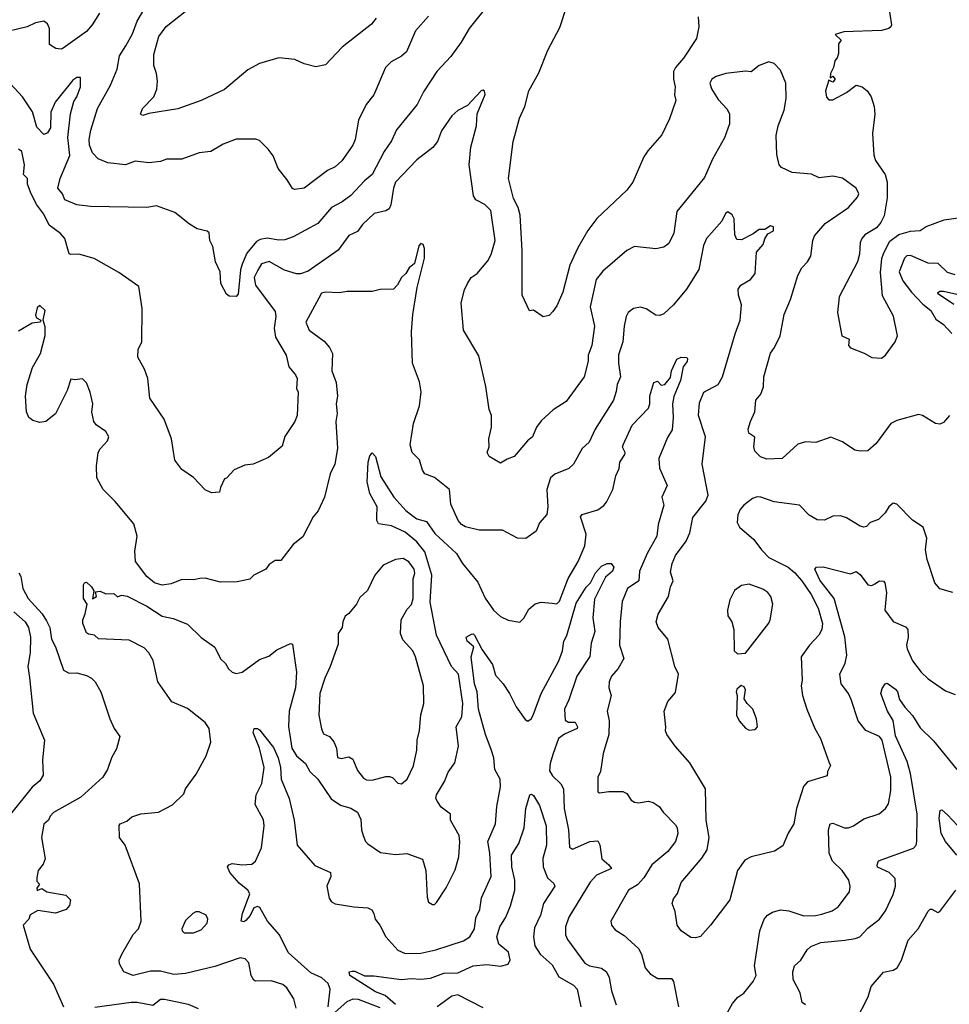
# Model space of a CAD drawing. Extents: x 1268547 to 1425625, y 515768 to 616754.
# Tile 147 of 256: x 1316631 to 1321414, y 587567 to 592631. Entities that reach past the tile are written whole.
import ezdxf

# ---------------------------------------------------------------- set-up
doc = ezdxf.new("R2010")
doc.units = 0

msp = doc.modelspace()

# ---------------------------------------------------------------- linework, layer by layer
at = {"layer": '0CON10XD'}
for points in [[(1319055, 592724.3), (1318944.4, 592585), (1318901.9, 592515), (1318848.6, 592441.4), (1318776.7, 592365), (1318709.6, 592260.4), (1318675.7, 592195), (1318569.2, 592065), (1318545, 592008), (1318507.2, 591952.8), (1318445, 591834.3), (1318405, 591801.4), (1318335, 591726.9), (1318290.8, 591695), (1318235, 591665.6), (1318165, 591582.2), (1318037.5, 591515), (1317995, 591499.6), (1317965, 591497.3), (1317905, 591508), (1317868.7, 591501.3), (1317849.2, 591490.8), (1317799.9, 591430.1), (1317775.7, 591374.3), (1317766.7, 591345), (1317755, 591220), (1317745, 591207.5), (1317708.3, 591208.3), (1317695, 591220), (1317666.7, 591275), (1317663.3, 591335), (1317638.8, 591385), (1317624.1, 591464.1), (1317608.8, 591495), (1317606.2, 591535), (1317595, 591543.8), (1317545, 591556.2), (1317505, 591580), (1317429.3, 591639.3), (1317335, 591674), (1317285, 591664.4), (1316995, 591670.9), (1316925, 591679.6), (1316864.2, 591705), (1316850.8, 591735), (1316826.9, 591765), (1316839.6, 591815), (1316888.3, 591931.7), (1316879.6, 592025), (1316892.7, 592147.3), (1316909.3, 592210.7), (1316925.4, 592235), (1316943.3, 592285), (1316943.6, 592333.6), (1316925, 592334.2), (1316905, 592320), (1316813.2, 592206.8), (1316792.1, 592155), (1316789.1, 592075), (1316775, 592049.2), (1316755, 592040.8), (1316718.8, 592078.8), (1316697.7, 592157.7), (1316645.8, 592235), (1316582, 592302)], [(1318735, 592648.6), (1318667, 592573), (1318621.1, 592465), (1318595.9, 592444.1), (1318542.5, 592415), (1318512.5, 592385), (1318452.9, 592245), (1318413.1, 592195), (1318374.3, 592115), (1318357.3, 592015), (1318345.5, 591985), (1318288.5, 591905), (1318255, 591874.7), (1318214.3, 591855), (1318095, 591764.4), (1318045, 591757.5), (1318035, 591762.5), (1318006.9, 591806.9), (1317960.6, 591865), (1317935, 591930), (1317910, 591965), (1317865, 592008.8), (1317845.9, 592015.9), (1317745, 592016.2), (1317678.8, 591991.2), (1317615, 591953.3), (1317555, 591946), (1317465, 591914.3), (1317386.1, 591913.9), (1317355, 591902), (1317295, 591894.4), (1317225, 591904), (1317175, 591883.8), (1317085, 591894.4), (1317034.5, 591914.5), (1317006.6, 591946.6), (1316990, 591985), (1316988, 592015), (1316996.4, 592063.6), (1317031.8, 592175), (1317098.8, 592295), (1317133.2, 592376.8), (1317145.5, 592445.5), (1317177.1, 592497.1), (1317212.2, 592557.8), (1317235, 592622.9), (1317298.3, 592731.7)], [(1321099.2, 592715), (1321116.2, 592605), (1321113.3, 592595), (1321102.5, 592585), (1321065, 592574.5), (1320871.7, 592568.3), (1320827.5, 592555), (1320857.5, 592525), (1320843.6, 592506.4), (1320843.6, 592456.4), (1320837.5, 592435), (1320825, 592420), (1320817.5, 592385), (1320802.5, 592355), (1320801.7, 592331.7), (1320815, 592340), (1320827.5, 592325), (1320815, 592310), (1320795, 592320), (1320777.5, 592265), (1320782.7, 592232.7), (1320795, 592218.8), (1320815, 592219.2), (1320885, 592256), (1320935, 592293.8), (1320965, 592286.2), (1320991.2, 592265), (1321012, 592235), (1321028, 592185), (1321030.8, 592145), (1321018.6, 592045), (1321025.8, 591935), (1321035, 591906.7), (1321084, 591834), (1321094.2, 591795), (1321094.3, 591715), (1321078.6, 591621.4), (1321062.3, 591587.7), (1321039.1, 591560.9), (1320980, 591525), (1320964, 591505), (1320956.2, 591485), (1320952, 591425), (1320942, 591385), (1320847.5, 591205), (1320839.2, 591125), (1320862, 591005), (1320898.3, 590988.3), (1320896.2, 590955), (1320905, 590942.5), (1320975.9, 590915.9), (1321015, 590893.8), (1321065, 590890), (1321086, 590905), (1321135.5, 590974.5), (1321147.5, 591005), (1321126.4, 591106.4), (1321071.1, 591211.1), (1321060.5, 591330.5), (1321067.6, 591402.4), (1321077.6, 591432.4), (1321107.7, 591492.3), (1321155, 591525.6), (1321215, 591542.9), (1321265, 591546.2), (1321295, 591568), (1321388.3, 591601.7), (1321555, 591625.6)], [(1317041.1, 592665), (1317004.3, 592605), (1316975, 592570), (1316855, 592484.2), (1316845, 592480), (1316816.4, 592483.6), (1316785, 592503.3), (1316784.4, 592585), (1316775, 592608.8), (1316755, 592624), (1316713.3, 592615), (1316670, 592595), (1316525, 592559.1), (1316485, 592547.3), (1316425, 592541.8), (1316385, 592546.7), (1316365, 592556.4), (1316353.2, 592573.2), (1316348.8, 592595), (1316356.1, 592685)], [(1318465, 592638.8), (1318442, 592608), (1318289.9, 592490.1), (1318205, 592398), (1318155, 592388), (1318095, 592404.2), (1318046.6, 592426.6), (1317965, 592435.6), (1317865, 592405.5), (1317805, 592373.3), (1317685, 592272.2), (1317564.4, 592215.6), (1317445, 592173.3), (1317295, 592148.8), (1317265, 592137.5), (1317252.5, 592145), (1317263.3, 592175), (1317321.2, 592235), (1317336.8, 592273.2), (1317340, 592315), (1317335.6, 592355), (1317321.9, 592395), (1317321.1, 592451.1), (1317347.1, 592545), (1317385, 592596.4), (1317515, 592698.6)], [(1320122.5, 592645), (1320126.2, 592595), (1320113.8, 592535), (1320047.1, 592432.9), (1320004.7, 592385.3), (1319995.6, 592365), (1319994.5, 592325), (1320004.4, 592285), (1320000.5, 592245), (1320007.1, 592215), (1319975, 592121.2), (1319935, 592038), (1319863, 591957), (1319842.2, 591925), (1319786.5, 591795), (1319755.3, 591754.7), (1319601.4, 591608.6), (1319553.6, 591546.4), (1319502.2, 591457.8), (1319461.8, 591368.2), (1319425, 591230), (1319395, 591160), (1319375, 591130), (1319355, 591110), (1319325, 591103.3), (1319275, 591137.5), (1319255, 591133.3), (1319216.7, 591215), (1319215.7, 591444.3), (1319205.5, 591625), (1319195.4, 591665), (1319172.1, 591712.1), (1319146.5, 591815), (1319170.6, 592005), (1319184.3, 592055), (1319202, 592125), (1319230, 592185), (1319251.4, 592265), (1319302.6, 592357.4), (1319349.2, 592475), (1319409.4, 592590.6), (1319443.8, 592696.2)], [(1321415, 590596.2), (1321385, 590559.2), (1321365, 590551.4), (1321342.5, 590555), (1321275.4, 590595.4), (1321255, 590600.6), (1321145, 590570), (1321113.8, 590555), (1321037.9, 590452.1), (1320995, 590413.8), (1320955, 590411.2), (1320927.7, 590417.7), (1320865, 590459.2), (1320805, 590484), (1320727, 590457), (1320675, 590459.2), (1320635, 590447.5), (1320555, 590374.2), (1320475, 590371.2), (1320443, 590383), (1320412.7, 590412.7), (1320407.8, 590435), (1320414.1, 590484.1), (1320382.5, 590505), (1320380, 590525), (1320390.8, 590565), (1320414.2, 590615), (1320419.2, 590675), (1320444.5, 590705.5), (1320457.9, 590742.1), (1320460, 590795), (1320494.6, 590915.4), (1320515.6, 590945), (1320543.1, 591005), (1320564.4, 591115), (1320597.6, 591192.4), (1320635.6, 591315), (1320655.7, 591355), (1320685, 591385.8), (1320702.5, 591415), (1320711.5, 591495), (1320720.2, 591519.8), (1320775, 591583.6), (1320895.6, 591665), (1320942.6, 591717.4), (1320948.5, 591735), (1320934.2, 591764.2), (1320865, 591815.5), (1320815, 591826.9), (1320745, 591817.1), (1320705, 591835.8), (1320605, 591845.8), (1320550, 591870), (1320538.8, 591885), (1320527.5, 591937.5), (1320523.6, 592035), (1320532.9, 592085), (1320564.5, 592165), (1320575.5, 592225), (1320572.2, 592305), (1320545, 592371.2), (1320512.5, 592405), (1320485, 592414), (1320435, 592396.2), (1320395, 592362.9), (1320365, 592366.5), (1320265, 592353.6), (1320215, 592338.9), (1320192.5, 592325), (1320182.2, 592305), (1320190.6, 592275), (1320225, 592220.8), (1320271.5, 592171.5), (1320283.8, 592145), (1320282.5, 592095), (1320257, 592023), (1320195, 591913.3), (1320155, 591818.8), (1320012.5, 591645), (1319997.6, 591532.4), (1319970.3, 591479.7), (1319945, 591460.8), (1319905, 591452.9), (1319825, 591460.6), (1319795, 591464.4), (1319755, 591444.3), (1319631.8, 591338.2), (1319597.8, 591295), (1319566.8, 591155), (1319587.9, 591055), (1319575.6, 590955), (1319555.7, 590905), (1319555.8, 590875), (1319535.4, 590794.6), (1319443.2, 590666.8), (1319376, 590625), (1319315, 590567.1), (1319290.6, 590535), (1319270, 590485), (1319244.5, 590465.5), (1319175, 590384), (1319138.8, 590371.2), (1319105, 590350), (1319047.5, 590385), (1319036.2, 590405), (1319047.5, 590435), (1319045.7, 590475), (1319058.6, 590535), (1319058, 590595), (1319046.9, 590626.9)], [(1319046.9, 590626.9), (1319028.9, 590745), (1318993, 590903), (1318914.3, 591035), (1318901.9, 591175), (1318919.1, 591240.9), (1318935.5, 591274.5), (1318954.6, 591305.4), (1318985, 591325.6), (1319039.2, 591390.8), (1319056.2, 591423.8), (1319076.7, 591495), (1319055, 591649.2), (1319025, 591681.1), (1318978, 591705), (1318965.4, 591725.4), (1318943.3, 591885), (1318951.5, 591975), (1318980.8, 592085), (1318985, 592147.5), (1319026.3, 592246.3), (1319023.3, 592263.3), (1319015, 592268.6), (1319005, 592264.5), (1318935, 592188.8), (1318885, 592164), (1318855, 592136), (1318801.3, 592058.7), (1318780, 592005), (1318756.4, 591973.6), (1318675, 591910), (1318565.4, 591795), (1318554.8, 591765.2), (1318541.5, 591678.5), (1318532.1, 591657.9), (1318515, 591648.5), (1318455, 591634.5), (1318395, 591577.9), (1318369, 591541), (1318325, 591521.8), (1318270, 591445), (1318115, 591338.2), (1318076, 591324), (1318055, 591323.8), (1317992.8, 591342.8), (1317915, 591386.9), (1317875, 591374.6), (1317856.7, 591343.3), (1317837.2, 591305), (1317843.9, 591265), (1317945, 591130), (1317948.9, 591105), (1317940, 591045), (1317947.9, 590997.9), (1318002.5, 590905), (1318016.2, 590845), (1318050, 590805), (1318058.8, 590785), (1318056.2, 590735), (1318063.8, 590715), (1318058.8, 590595), (1318046.2, 590565), (1317995, 590486.7), (1317982.1, 590437.9), (1317911.2, 590378.8), (1317832.5, 590345), (1317790.3, 590339.7), (1317734.3, 590315.7), (1317695, 590272.5), (1317685, 590270), (1317663.8, 590225), (1317659.3, 590200.7), (1317618.3, 590198.3), (1317585, 590212.5), (1317525, 590276.2), (1317465, 590317.5), (1317430, 590365), (1317412, 590475), (1317375, 590576.2), (1317300.6, 590685), (1317290.8, 590785), (1317273.3, 590833.3), (1317238.8, 590895), (1317240, 590935), (1317260, 590975), (1317261.2, 591145), (1317245, 591258.8), (1317141.1, 591331.1), (1317015, 591402.2), (1316935.5, 591425.5), (1316895, 591422.5), (1316885, 591427.5), (1316862.9, 591505), (1316840.8, 591530.8), (1316783.6, 591573.6), (1316755, 591630.8), (1316719.6, 591679.6), (1316689.6, 591735), (1316671.4, 591785), (1316672, 591815), (1316650.8, 591835), (1316656.2, 591885), (1316642.4, 591952.4), (1316625, 591964.3)], [(1320794.2, 588815), (1320803.3, 588795), (1320787.5, 588765), (1320785, 588742.5), (1320685, 588711.4), (1320663.1, 588686.9), (1320628.1, 588575), (1320614.2, 588495), (1320585, 588446.7), (1320557.3, 588382.7), (1320514.6, 588355.4), (1320394.5, 588325.5), (1320362.2, 588307.8), (1320324.3, 588255), (1320284.3, 588105), (1320186.2, 587975), (1320134.1, 587915.9), (1320108.3, 587908.3), (1320085, 587910), (1320033.8, 587945), (1320014.3, 587975), (1320004.2, 588045), (1319987.5, 588085), (1319995, 588110), (1320015, 588136.7), (1320035, 588193.8), (1320140.8, 588319.2), (1320167.6, 588362.4), (1320178.9, 588425), (1320162.9, 588515), (1320160, 588675), (1320078.4, 588808.4), (1320003.8, 588895), (1319960, 588955), (1319953.6, 588973.6), (1319956.4, 588993.6), (1319947.5, 589075), (1319965.8, 589124.2), (1320005, 589170), (1320021.1, 589265), (1320002.2, 589305), (1319965.6, 589445), (1319916, 589505), (1319906, 589535), (1319915.7, 589574.3), (1319968.6, 589665), (1319979.2, 589715), (1319993.3, 589745), (1319978.8, 589788.8), (1319988.2, 589835), (1320004.8, 589875.2), (1320060.8, 589949.2), (1320078.7, 589991.3), (1320095, 590071.2), (1320161.4, 590155), (1320172.9, 590185), (1320141.9, 590345), (1320158.9, 590485), (1320123.2, 590595), (1320128.9, 590661.1), (1320150.8, 590715), (1320224.5, 590755.5), (1320247.1, 590795), (1320312.2, 591015), (1320338.5, 591085), (1320345.6, 591165), (1320329.1, 591215), (1320328.6, 591245), (1320342, 591265), (1320391.4, 591295), (1320415.7, 591325), (1320421.8, 591435), (1320456, 591474), (1320465, 591503.3), (1320480.5, 591529.5), (1320510.4, 591545), (1320508.8, 591565), (1320495, 591570.8), (1320465, 591552.2), (1320435, 591552.7), (1320405, 591529.6), (1320345, 591499.1), (1320321.3, 591501.3), (1320311.5, 591525), (1320307.4, 591607.4), (1320296.9, 591626.9), (1320275, 591643.3), (1320263.1, 591635), (1320243.1, 591595), (1320165, 591506.2), (1320149.6, 591470.4), (1320125, 591346.9), (1320061.2, 591245), (1319995.3, 591164.7), (1319945, 591117.5), (1319925, 591110), (1319905, 591112), (1319855, 591144), (1319825, 591152.9), (1319790, 591145), (1319762, 591125), (1319750.8, 591105), (1319741.1, 591055), (1319734.7, 590975), (1319712.6, 590907.4), (1319711.4, 590865), (1319722.5, 590795), (1319704.5, 590755), (1319700.6, 590719.4), (1319686.1, 590673.9), (1319591.5, 590525), (1319561.7, 590458.3), (1319524.4, 590425), (1319480.8, 590345), (1319457.2, 590322.8), (1319385, 590293.9), (1319362.9, 590275), (1319342.9, 590215), (1319348.8, 590125), (1319343.6, 590086.4), (1319306.2, 590043.8), (1319289.3, 590000.7), (1319235, 589962), (1319192.5, 589965), (1319115, 590005.8), (1318995, 590005.5), (1318925, 590022.3), (1318904.4, 590035), (1318886.9, 590055), (1318848.7, 590138.7), (1318842.2, 590215), (1318765, 590276), (1318716.1, 590296.1), (1318704.2, 590314.2), (1318687.5, 590367.5), (1318672.7, 590382.7), (1318650, 590405), (1318640, 590445), (1318657.1, 590555), (1318687.5, 590645), (1318697.1, 590717.1), (1318688.3, 590768.3), (1318652.9, 590865), (1318647.5, 591025), (1318653.6, 591115), (1318676.6, 591253.4), (1318713.8, 591405), (1318713.8, 591455), (1318706.7, 591475), (1318695, 591479.4), (1318685, 591468.1), (1318662.6, 591377.4), (1318634.6, 591355.4), (1318617.5, 591325), (1318595.2, 591304.8), (1318575, 591266.9), (1318555, 591245.8), (1318485, 591243.3), (1318445, 591233.3), (1318316.1, 591233.9), (1318275, 591226.2), (1318205, 591230), (1318183.8, 591225), (1318170.6, 591199.4), (1318103.1, 591075), (1318121.1, 591035), (1318197.9, 590977.9), (1318225.8, 590945), (1318240, 590915), (1318236.7, 590825), (1318259.7, 590765), (1318266.2, 590695), (1318259.6, 590655), (1318264.4, 590605), (1318258.5, 590565), (1318265.5, 590425), (1318253.3, 590345), (1318229.4, 590295), (1318198.9, 590175), (1318166.9, 590105), (1318141.4, 590075), (1318088.8, 589971.2), (1318038.3, 589931.7), (1317975, 589848.8), (1317945, 589850), (1317915, 589828.8), (1317897.5, 589805), (1317836.4, 589773.6), (1317815, 589753.8), (1317749.5, 589739.5), (1317665, 589738.8), (1317585, 589758), (1317557.3, 589757.3), (1317525, 589750.6), (1317465, 589752.2), (1317409.8, 589730.2), (1317365, 589722.3), (1317325, 589734.5), (1317285, 589767.8), (1317226.9, 589845), (1317223, 589897), (1317235.5, 589975), (1317218.2, 590038.2), (1317123.2, 590153.2), (1317060.8, 590215), (1317027.5, 590275), (1317026.9, 590335), (1317035.7, 590405), (1317045, 590423.8), (1317083.3, 590465), (1317090, 590485), (1317073.9, 590513.9), (1317025, 590546.7), (1317012, 590565), (1317002.4, 590612.4), (1317006.9, 590655), (1316994.2, 590715), (1316975, 590762.5), (1316955, 590783.3), (1316915, 590778), (1316895, 590782.5), (1316875.5, 590724.5), (1316815.3, 590604.7), (1316765, 590564), (1316735, 590560), (1316699.2, 590569.2), (1316678.9, 590585), (1316666.2, 590615), (1316661.8, 590695), (1316670, 590755), (1316697.8, 590842.2), (1316738.1, 590915), (1316762.7, 591007.3), (1316762, 591052), (1316752.5, 591085), (1316761.8, 591135), (1316735, 591161.1), (1316720.9, 591149.1), (1316711.8, 591111.8), (1316716.9, 591096.9), (1316740, 591085), (1316736.7, 591075), (1316695, 591070), (1316625, 591028.8)], [(1321445, 591318.8), (1321405, 591330.8), (1321357.3, 591377.3), (1321305, 591378.4), (1321215, 591417.6), (1321195, 591415.9), (1321182.9, 591405), (1321156.2, 591335), (1321175, 591287.3), (1321219.4, 591229.4), (1321277.7, 591167.7), (1321318.5, 591135), (1321345, 591091.2), (1321384.2, 591064.2), (1321427.1, 591017.1)], [(1321467.5, 591215), (1321385, 591232.9), (1321365, 591232.5), (1321353.8, 591225), (1321437.1, 591167.1)], [(1318053, 587547), (1318041.2, 587595), (1318005, 587652.5), (1317985, 587668.9), (1317925, 587687.3), (1317845, 587686), (1317835, 587691.2), (1317822.9, 587715), (1317810.3, 587780.3), (1317790.9, 587800.9), (1317765, 587805.7), (1317635, 587761.8), (1317485, 587725.8), (1317425, 587720.9), (1317355, 587736.8), (1317305, 587737.3), (1317215, 587714.8), (1317167.1, 587735), (1317144, 587775), (1317143.8, 587795), (1317157.5, 587825), (1317215, 587926.7), (1317242.5, 587955), (1317256.7, 587995), (1317247.6, 588187.6), (1317174.2, 588385), (1317144.2, 588425), (1317142.7, 588487.3), (1317147.5, 588495), (1317181.7, 588508.3), (1317208.3, 588531.7), (1317255, 588546), (1317345, 588555.7), (1317417.5, 588592.5), (1317475, 588650), (1317484.5, 588675.5), (1317538.8, 588751.2), (1317590.8, 588845), (1317614.7, 588915), (1317605.3, 588985), (1317586.2, 589016.2), (1317495, 589087.7), (1317413.2, 589123.2), (1317341.5, 589225), (1317317.5, 589335), (1317295, 589374.4), (1317271.2, 589401.2), (1317195, 589440), (1317037, 589447), (1317016, 589466), (1316985, 589470), (1316975, 589477.5), (1316956.4, 589526.4), (1316956.2, 589545), (1316968.8, 589575), (1316977.5, 589625), (1316960, 589655), (1316958.6, 589725), (1316964.4, 589735.6), (1316975, 589738.8), (1317001.2, 589715), (1317013, 589693), (1317005, 589652.5), (1317025.9, 589664.1), (1317021.7, 589688.3), (1317045, 589692.5), (1317075, 589677.5), (1317115, 589680), (1317135, 589662.5), (1317155, 589671.2), (1317183.9, 589666.1), (1317285, 589614.4), (1317365, 589562.9), (1317420.5, 589550.5), (1317495, 589522.9), (1317565, 589453.3), (1317634.6, 589404.6), (1317664.5, 589344.5), (1317690, 589320), (1317705, 589292), (1317725, 589275.8), (1317745, 589269.2), (1317775, 589275.8), (1317865, 589340), (1317912.4, 589357.6), (1317955, 589389.4), (1318025, 589422), (1318035, 589420), (1318056.2, 589276.2), (1318049.4, 589195), (1318017.8, 589075), (1318014.6, 588995.4), (1318031, 588885), (1318054.6, 588845), (1318101.5, 588805), (1318124.7, 588764.7), (1318165.5, 588725), (1318234.1, 588624.1), (1318281.9, 588591.9), (1318335.4, 588575.4), (1318368.8, 588555), (1318387, 588517), (1318390.6, 588465), (1318399.2, 588435), (1318410, 588405), (1318422.1, 588392.1), (1318487.3, 588347.3), (1318565, 588337.1), (1318623.4, 588343.4), (1318703.2, 588313.2), (1318720.6, 588255), (1318728, 588118), (1318735, 588092.5), (1318755, 588080), (1318765, 588080), (1318775, 588090), (1318824.6, 588165.4), (1318871.4, 588258.6), (1318890.9, 588325), (1318896.4, 588403.6), (1318891.5, 588435), (1318847.5, 588515), (1318847.5, 588545), (1318800.5, 588580.5), (1318780.3, 588610.3), (1318772.9, 588625), (1318775.7, 588645), (1318817.6, 588712.4), (1318835, 588761.2), (1318870.4, 588809.6), (1318889.5, 588895), (1318876.2, 588995), (1318906, 589045), (1318910.6, 589115), (1318888.4, 589265), (1318852.7, 589305), (1318776.2, 589465), (1318743.6, 589635), (1318751.4, 589775), (1318715.5, 589895), (1318675.2, 589945), (1318615, 589995.2), (1318545, 590027.3), (1318477.8, 590037.8), (1318468.1, 590055), (1318467.9, 590075), (1318470.4, 590125), (1318432.2, 590195), (1318419.4, 590255), (1318424, 590355), (1318432.7, 590387.3), (1318445, 590403.3), (1318462, 590385), (1318489.3, 590279.3), (1318555.7, 590175.7), (1318617.1, 590107.1), (1318655, 590077.2), (1318675, 590064.7), (1318725, 590050.6), (1318767.7, 589987.7), (1318879.1, 589885), (1318908.8, 589835), (1318987.8, 589737.8), (1319025.8, 589655.8), (1319069.5, 589595), (1319105, 589562.2), (1319145, 589542.5), (1319205, 589533.3), (1319225, 589553.3), (1319250.8, 589599.2), (1319283, 589627), (1319315, 589635.8), (1319370.5, 589629.5), (1319395, 589627.5), (1319409.1, 589640.9), (1319452.4, 589757.6), (1319505.4, 589845), (1319539.4, 589925), (1319545.5, 589985), (1319517.1, 590075), (1319525, 590086.9), (1319605, 590110.9), (1319637, 590133), (1319649.8, 590150.2), (1319682.1, 590215), (1319698.9, 590285), (1319715, 590322.5), (1319718.6, 590355), (1319744.3, 590395), (1319745.8, 590405), (1319733, 590433), (1319735.5, 590445), (1319782.5, 590545), (1319866.8, 590633.2), (1319873.2, 590655), (1319873.2, 590696.8), (1319894.4, 590765), (1319912.4, 590772.4), (1319932, 590752), (1319950.8, 590755), (1319979.5, 590790.5), (1319985.4, 590825), (1320012.3, 590885), (1320035, 590894.5), (1320063.9, 590893.9), (1320067.5, 590887.5), (1320065, 590872.5), (1320044.4, 590845), (1320031.8, 590775), (1319996.1, 590693.9), (1319989.5, 590655), (1319993.8, 590585), (1319988.3, 590521.7), (1319965, 590481.4), (1319920, 590375), (1319922.2, 590325), (1319962.3, 590235), (1319935.3, 590175), (1319946.2, 590135), (1319915.6, 590035.6), (1319910, 589975), (1319860, 589885), (1319819.6, 589795), (1319817.1, 589745), (1319757.8, 589705), (1319731.5, 589638.5), (1319720.4, 589535), (1319716.9, 589415), (1319739.2, 589345), (1319711.1, 589295), (1319675.7, 589255), (1319664.4, 589225), (1319662.9, 589195), (1319674.3, 589155), (1319653.6, 589075), (1319663.3, 589025), (1319662.5, 588955), (1319633.2, 588856.8), (1319619.2, 588765), (1319605.4, 588734.6), (1319605, 588660), (1319615, 588654.4), (1319662.2, 588662.2), (1319735, 588661.2), (1319755, 588651.8), (1319777.9, 588617.9), (1319795, 588606.1), (1319815, 588602.9), (1319865, 588611.1), (1319891.2, 588605), (1319921.2, 588585), (1319942, 588555), (1320005, 588490.6), (1320014, 588474), (1320017.3, 588445), (1320005.2, 588404.8), (1319966.2, 588353.8), (1319883.8, 588285), (1319842.5, 588217.5), (1319809.2, 588180.8), (1319763.1, 588155), (1319672, 587995), (1319675.8, 587975), (1319695, 587950.8), (1319741.2, 587921.2), (1319814.7, 587854.7), (1319830.4, 587825), (1319850, 587755), (1319875, 587723.1), (1319915, 587699.2), (1319985, 587700.6), (1319995.3, 587685.3), (1320021.2, 587555)], [(1321432.5, 589685), (1321365, 589704.3), (1321340, 589735), (1321300, 589855), (1321291.4, 589905), (1321298.6, 589965), (1321280.3, 590020.3), (1321225, 590057.3), (1321145, 590140), (1321125, 590144.2), (1321102.5, 590125), (1321083.8, 590095), (1321050, 590060), (1321007.5, 590045), (1320987.5, 590025), (1320975, 590021.2), (1320955, 590026), (1320885, 590068.6), (1320855, 590080), (1320815, 590077.1), (1320772.1, 590057.9), (1320735, 590058.1), (1320692.6, 590082.6), (1320643.6, 590133.6), (1320512.2, 590152.2), (1320444.3, 590175.7), (1320425, 590176.9), (1320401.7, 590168.3), (1320356.7, 590135), (1320337.7, 590112.3), (1320326, 590085), (1320323.1, 590045), (1320335, 590021.9), (1320408, 589958), (1320447.5, 589905), (1320485.8, 589865.8), (1320585, 589814.7), (1320617.9, 589787.9), (1320655.7, 589745.7), (1320704.2, 589675), (1320739.1, 589605), (1320761.2, 589525), (1320759.1, 589495), (1320743.1, 589465), (1320694.4, 589415), (1320651.9, 589355), (1320656.9, 589235), (1320651.4, 589205), (1320659.4, 589155), (1320681.5, 589085), (1320722.9, 588985), (1320750.6, 588935), (1320794.2, 588815)], [(1318217.8, 587555), (1318228.5, 587645), (1318219.1, 587675), (1318185, 587703.1), (1318128.6, 587728.6), (1318013.3, 587833.3), (1317968.4, 587925), (1317905.8, 587995), (1317867.5, 588065), (1317855, 588070), (1317836.4, 588063.6), (1317816.4, 588023.6), (1317795, 587997.9), (1317785, 587990.8), (1317770.9, 587995), (1317777.7, 588035), (1317815.3, 588135.3), (1317804.5, 588155), (1317760.8, 588190.8), (1317711.9, 588245), (1317700, 588275), (1317706.7, 588285), (1317725, 588290.6), (1317773.8, 588283.8), (1317825, 588287.7), (1317845, 588303.3), (1317875, 588372), (1317889.1, 588485), (1317886.2, 588516.2), (1317843, 588595), (1317847.8, 588645), (1317876.8, 588703.2), (1317889.7, 588785), (1317864.4, 588885), (1317832.1, 588965), (1317836.7, 588985), (1317855, 588985.5), (1317865, 588978.1), (1317937.5, 588887.5), (1317960.2, 588835), (1317972.7, 588785), (1317975.8, 588725.8), (1318017.3, 588625), (1318043.4, 588513.4), (1318058.9, 588385), (1318150.5, 588280.5), (1318230.6, 588245), (1318232.5, 588225), (1318211.8, 588175), (1318222.8, 588112.8), (1318234.6, 588094.6), (1318255, 588084.4), (1318350.8, 588069.2), (1318423, 588063), (1318442.7, 588052.7), (1318453.8, 588035), (1318460, 588005), (1318484, 587975), (1318514.2, 587915), (1318576.3, 587846.3), (1318615, 587828.5), (1318695, 587830.7), (1318772.9, 587847.1), (1318915, 587893.1), (1318947.5, 587915), (1318971.9, 587955), (1318978, 588012), (1318998.2, 588055), (1319007.5, 588115), (1319056.2, 588225), (1319050.4, 588345), (1319040.5, 588405), (1319078.8, 588495), (1319086.4, 588585), (1319105.4, 588685), (1319102.9, 588725), (1319076.5, 588775), (1319070.4, 588835), (1319057, 588877), (1319028.1, 588955), (1318991.2, 589085), (1318984.8, 589175), (1318971.5, 589215), (1318954.1, 589355), (1318968.1, 589405), (1318933.3, 589435), (1318927.5, 589455), (1318955, 589471.2), (1318965, 589473.3), (1318971.2, 589465), (1319010.4, 589390.4), (1319063.2, 589315), (1319079.1, 589259.1), (1319119.2, 589215), (1319151.8, 589165), (1319185, 589096.9), (1319231.4, 589031.4), (1319245, 589023.1), (1319262.2, 589035), (1319273.9, 589055), (1319313.5, 589165), (1319405, 589333.8), (1319424.8, 589385), (1319430, 589435), (1319446.7, 589463.3), (1319495, 589630), (1319545, 589712), (1319568.6, 589735), (1319593.1, 589786.9), (1319625, 589820.4), (1319654.4, 589834.4), (1319675, 589834.2), (1319688.5, 589815), (1319680.8, 589795), (1319645.7, 589764.3), (1319589.2, 589650.8), (1319579.7, 589555), (1319590.7, 589485), (1319571.2, 589425), (1319564.5, 589355.5), (1319498.2, 589255), (1319456.8, 589133.2), (1319434.4, 589085), (1319438.3, 589028.2), (1319455, 589018.4), (1319488.3, 589018.2), (1319501.5, 588995), (1319499.5, 588985), (1319435, 588957), (1319402.7, 588935), (1319375, 588851.2), (1319360, 588805), (1319357.9, 588767.9), (1319372.2, 588742.2), (1319415, 588701.4), (1319428.5, 588675), (1319432.7, 588575), (1319454.7, 588465), (1319460.8, 588375), (1319475.9, 588365.9), (1319565, 588404.1), (1319605, 588408.2), (1319616.7, 588386.7), (1319625.7, 588315.7), (1319662.3, 588285), (1319675.6, 588265), (1319599.1, 588230.9), (1319565.5, 588195), (1319456.5, 588015), (1319438.9, 587965), (1319440, 587925), (1319450.2, 587900.2), (1319538.3, 587778.3), (1319563.3, 587765), (1319625, 587753.5), (1319650, 587735), (1319663.3, 587705), (1319676.4, 587636.4), (1319699.4, 587565)], [(1318595, 588700.8), (1318625.6, 588725), (1318656.9, 588793.1), (1318674.5, 588875), (1318675.6, 588925), (1318688.2, 588975), (1318694.7, 589055.3), (1318710, 589115), (1318708.9, 589205), (1318667.7, 589355), (1318653.3, 589385), (1318602, 589442), (1318590, 589475), (1318594.2, 589545), (1318625, 589598.8), (1318646.5, 589623.5), (1318655.5, 589655), (1318655.5, 589755), (1318663.6, 589785), (1318660, 589805), (1318632.6, 589842.6), (1318605, 589860.6), (1318565, 589855.6), (1318502, 589825), (1318458, 589775), (1318420, 589695), (1318380.7, 589659.3), (1318364.4, 589625.6), (1318325, 589576.7), (1318305, 589563.3), (1318294.3, 589534.3), (1318290, 589505), (1318270, 589475), (1318270.5, 589419.5), (1318229.4, 589305), (1318200.9, 589245), (1318175.4, 589165), (1318170, 589055), (1318183.6, 588983.6), (1318195, 588958.8), (1318225, 588944.3), (1318247.9, 588917.9), (1318260.6, 588885), (1318265.7, 588835.7), (1318285, 588831.9), (1318325, 588840), (1318345, 588828.6), (1318369.4, 588769.4), (1318399.4, 588729.4), (1318415, 588721.5), (1318445, 588719.2), (1318515, 588738.9), (1318535, 588738.9), (1318551.5, 588731.5), (1318576.7, 588705), (1318595, 588700.8)], [(1316626, 589786), (1316636.8, 589766.8), (1316647.3, 589705), (1316674, 589654), (1316746.8, 589575), (1316768.5, 589538.5), (1316786.3, 589505), (1316795.2, 589445), (1316815.6, 589405), (1316856.2, 589286.2), (1316885, 589270.3), (1316925, 589271.3), (1316975, 589258.8), (1317000.8, 589245), (1317020, 589225), (1317049.4, 589175), (1317094.3, 589035), (1317118, 588985), (1317146, 588945), (1317128.8, 588881.2), (1317102.9, 588835), (1317083.5, 588775), (1317058.9, 588735), (1316945, 588632.7), (1316805.7, 588554.3), (1316787.8, 588535), (1316779.2, 588515), (1316756, 588494), (1316744.1, 588425), (1316761.9, 588315), (1316752.2, 588287.8), (1316725.8, 588255), (1316718.8, 588218.8), (1316720, 588200), (1316732.5, 588185), (1316720, 588165), (1316721.7, 588151.7), (1316745, 588162.5), (1316770, 588145), (1316869.3, 588129.3), (1316892.5, 588105), (1316887.5, 588075), (1316870, 588055), (1316815, 588036.2), (1316725, 588048.8), (1316685, 588027.5), (1316677.5, 588005), (1316648.8, 587975), (1316685, 587851.2), (1316805, 587670.8), (1316857.1, 587555)], [(1321113.3, 588666.7), (1321113.2, 588735), (1321068.5, 588925), (1321054.5, 588944.5), (1320985, 588975.6), (1320944.4, 589025), (1320910, 589135), (1320895.4, 589165), (1320858.2, 589215), (1320850.6, 589265), (1320877.7, 589322.3), (1320886.7, 589363.3), (1320876.6, 589456.6), (1320822.5, 589655), (1320748, 589748), (1320722.9, 589805), (1320730, 589815), (1320765, 589816.7), (1320905, 589781.2), (1320935, 589793.8), (1320955, 589778), (1320995, 589724.4), (1321015, 589721.9), (1321030.7, 589729.3), (1321055, 589745.7), (1321075, 589744), (1321082.5, 589735), (1321090.5, 589685), (1321082.5, 589595), (1321125, 589536), (1321188.6, 589508.6), (1321201.2, 589495), (1321202.5, 589455), (1321194.4, 589415), (1321198.1, 589395), (1321224, 589334), (1321268.9, 589275), (1321305, 589241.9), (1321395, 589180), (1321445, 589160.8)], [(1320325, 589370), (1320365, 589372.5), (1320485, 589527.5), (1320493.3, 589545), (1320506.2, 589625), (1320496.2, 589665), (1320480, 589685), (1320455, 589702), (1320385, 589728), (1320345, 589721.2), (1320308.8, 589695), (1320285, 589647.5), (1320272.9, 589595), (1320274.3, 589564.3), (1320296, 589535), (1320306, 589495), (1320306.7, 589385), (1320325, 589370)], [(1316601.4, 589585), (1316659.5, 589535), (1316676.1, 589505), (1316686.8, 589455), (1316684.5, 589375), (1316673.1, 589305), (1316681.7, 589248.3), (1316700, 589065), (1316758.8, 588925), (1316748.8, 588825), (1316752.5, 588745), (1316735, 588716.7), (1316695.6, 588684.4), (1316583.8, 588545)], [(1321069.1, 589190.9), (1321084.6, 589215.4), (1321095, 589218.1), (1321137.9, 589187.9), (1321147.3, 589175), (1321157.9, 589135), (1321184.5, 589095), (1321225, 589053.3), (1321265, 588988.9), (1321332.2, 588922.2), (1321452.5, 588775)], [(1320385, 588977.5), (1320415, 588980), (1320427.5, 588995), (1320422.5, 589035), (1320402.5, 589085), (1320373.6, 589113.6), (1320358.3, 589138.3), (1320366.2, 589185), (1320359.3, 589199.3), (1320343, 589207), (1320321.7, 589188.3), (1320317.5, 589175), (1320322.5, 589155), (1320320, 589055), (1320333.3, 589025), (1320365, 588986.7), (1320385, 588977.5)], [(1320674.3, 587564.3), (1320656.5, 587576.5), (1320646, 587626), (1320610, 587695), (1320608.6, 587735), (1320617.5, 587765), (1320650.8, 587795), (1320682.7, 587847.3), (1320702.5, 587865), (1320752.5, 587885), (1320877.3, 587897.3), (1320930, 587905), (1320954.2, 587915), (1320995, 587958.1), (1321054.6, 588005.4), (1321085, 588048), (1321125, 588131.2), (1321137.3, 588175), (1321135.5, 588215), (1321105, 588245.4), (1321045, 588273.1), (1321042.5, 588285), (1321050, 588305), (1321230, 588370), (1321242.9, 588385), (1321247.8, 588405), (1321248.8, 588545), (1321214.4, 588755), (1321196.7, 588816.7), (1321138.1, 588948.1), (1321126.1, 589026.1), (1321096.2, 589075), (1321062.5, 589165), (1321069.1, 589190.9)], [(1320259.4, 587500.6), (1320298.7, 587571.3), (1320325.9, 587604.1), (1320356.3, 587623.7), (1320405.6, 587685), (1320421.1, 587715), (1320412.2, 587765), (1320439.2, 587945), (1320461.9, 588005), (1320479.4, 588025), (1320505, 588041.5), (1320546.3, 588053.7), (1320588.7, 588048.7), (1320665, 588022.7), (1320725, 588023.5), (1320758.6, 588031.4), (1320811.7, 588048.3), (1320842, 588068), (1320900, 588145), (1320904.3, 588175), (1320896.9, 588205), (1320863.1, 588255), (1320813.3, 588303.3), (1320796.8, 588345), (1320793.1, 588465), (1320801.4, 588495), (1320815, 588499.1), (1320875, 588475.6), (1320895, 588475.6), (1320921.2, 588485), (1320975, 588521.4), (1321053.4, 588546.6), (1321085, 588574.2), (1321101.4, 588598.6), (1321113.3, 588666.7)], [(1318565, 587565.6), (1318512.2, 587612.2), (1318461.1, 587631.1), (1318329.2, 587715), (1318326.4, 587733.6), (1318341.8, 587738.2), (1318355, 587737.5), (1318405, 587712.9), (1318454.1, 587714.1), (1318595, 587694.4), (1318645, 587700), (1318695, 587697.1), (1318745, 587701.9), (1318813.2, 587726.8), (1318885, 587729.2), (1318965, 587764.7), (1319035, 587771.2), (1319105, 587763.1), (1319145, 587774.2), (1319154.3, 587795.7), (1319146.5, 587835), (1319097.2, 587877.2), (1319085.5, 587915), (1319100.7, 587965), (1319131.9, 588015), (1319156.5, 588073.5), (1319178.7, 588155), (1319177.9, 588205), (1319162.6, 588275), (1319161.3, 588335), (1319198.9, 588395), (1319226.7, 588475), (1319234.5, 588575), (1319255.8, 588644.2), (1319265, 588648.6), (1319275, 588641.4), (1319305, 588588.8), (1319340.2, 588485), (1319341.1, 588385), (1319323.2, 588316.8), (1319324, 588275), (1319347.6, 588217.6), (1319378.8, 588188.8), (1319384.4, 588175), (1319325.9, 588085), (1319311.4, 588025), (1319280.3, 587959.7), (1319274.1, 587915), (1319281.9, 587868.1), (1319308.8, 587825), (1319370.9, 587770.9), (1319405, 587708.8), (1319480.5, 587665), (1319499.6, 587645), (1319518.4, 587555)], [(1321453.6, 588333.6), (1321394.3, 588405), (1321373.1, 588445), (1321362.2, 588525), (1321366.7, 588563.3), (1321375, 588566.7), (1321405, 588541.5), (1321456.7, 588486.7)], [(1320930, 587475), (1320996, 587605), (1321011.3, 587658.7), (1321075, 587732.5), (1321125, 587743.5), (1321145.6, 587755), (1321168.2, 587795), (1321202.4, 587897.6), (1321254.2, 587955), (1321305, 588046.7), (1321315, 588056.2), (1321325, 588056.2), (1321355, 588040), (1321365, 588043.8), (1321448.1, 588155)], [(1317525, 587934.3), (1317565, 587950.8), (1317596.2, 587985), (1317598.8, 588005), (1317590, 588025), (1317555, 588042.5), (1317537, 588043), (1317522.5, 588035), (1317485, 587997.5), (1317466.2, 587955), (1317466.7, 587945), (1317477.5, 587935), (1317525, 587934.3)], [(1319015, 587549.8), (1318885, 587615.7), (1318855, 587608.3), (1318779.4, 587555)], [(1317017.4, 587552.6), (1317205, 587578.8), (1317235, 587578.8), (1317316.5, 587563.5), (1317355, 587593.8), (1317376, 587594), (1317497.4, 587567.4), (1317550, 587545)], [(1318485, 587549.3), (1318375, 587591.5), (1318346, 587594), (1318315, 587579.2), (1318255, 587526)]]:
    msp.add_lwpolyline(points, dxfattribs=at)

doc.saveas('drawing.dxf')
